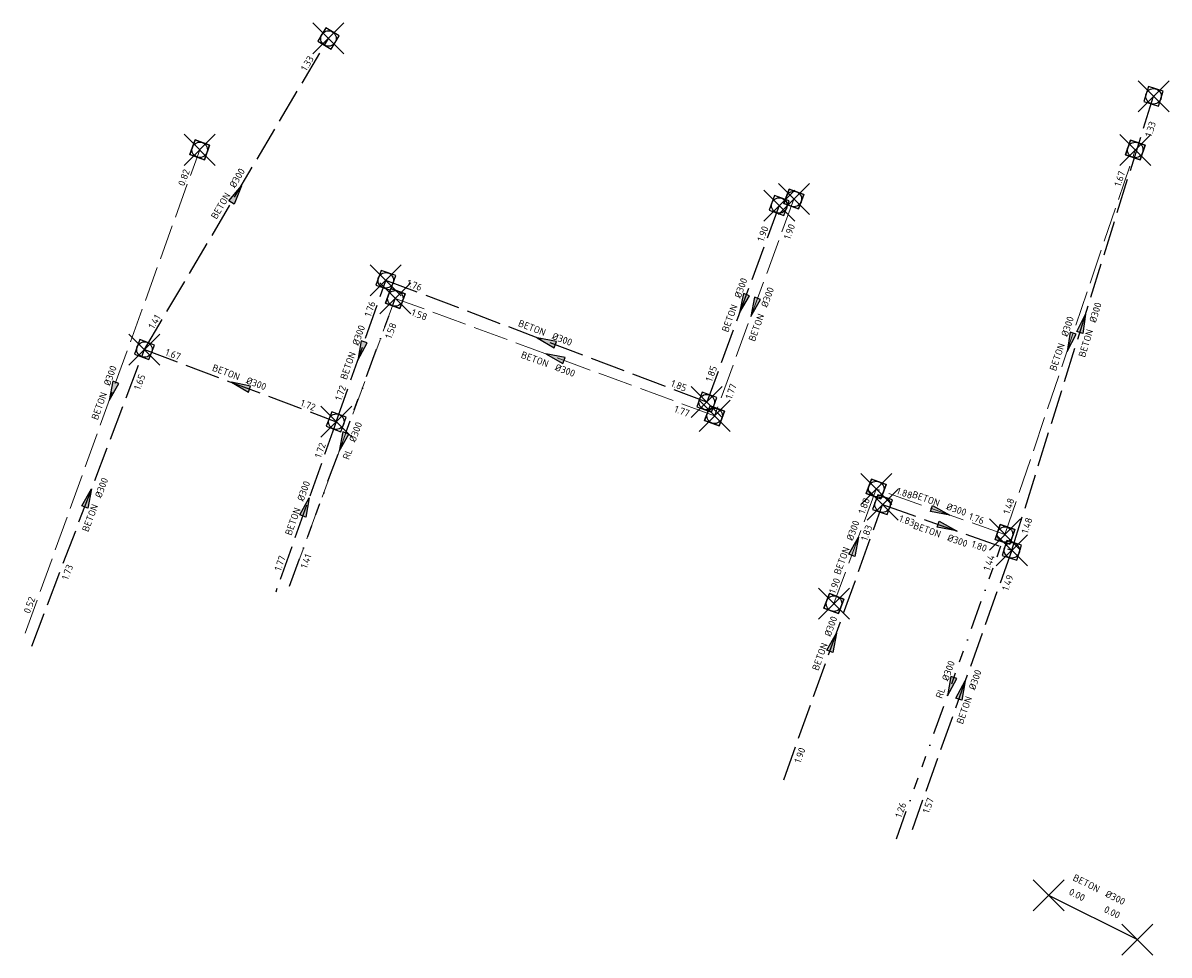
# Model space of a CAD drawing. Header units: metres. Extents: x 157108 to 159104, y 459683 to 461645.
# Tile 19 of 24: x 158855 to 159076, y 460880 to 461060. Entities that reach past the tile are written whole.
import ezdxf
from ezdxf.enums import TextEntityAlignment as Align
from ezdxf.lldxf.tags import DXFTag

# ---------------------------------------------------------------- set-up
doc = ezdxf.new("R2010")
doc.units = ezdxf.units.M
doc.header["$LTSCALE"] = 0.75
doc.header["$PDMODE"] = 3
doc.header["$PDSIZE"] = 3
for name, pattern in [('RI-DWA_BETON-SO', [11.4, 9, -2.4]), ('RI-HWA_BETON-SO', [11.4, 9, -2.4]), ('RI-LINING-SO', [28.5, 7.5, -3, 0, -3, 3, -3, 3, -3, 0, -3])]:
    doc.linetypes.add(name, pattern=pattern)
doc.layers.get('0').update_dxf_attribs({"lineweight": 25})
doc.layers.get('defpoints').update_dxf_attribs({"lineweight": 25})
for name, color, linetype, lineweight in [('B-OI-RI-DWA_RIOOLLEIDING_BETON_300-G', 42, 'RI-DWA_BETON-SO', 18), ('B-OI-RI-DWA_RIOOLPUT_INSPECTIEPUT-S', 42, 'Continuous', 25), ('B-OI-RI-DWA_STROOMRICHTING-S', 42, 'Continuous', 25), ('B-OI-RI-HWA_RIOOLPUT_INSPECTIEPUT-S', 151, 'Continuous', 25), ('B-OI-RI-HWA_STROOMRICHTING-S', 151, 'Continuous', 25)]:
    doc.layers.add(name, color=color, linetype=linetype, lineweight=lineweight)
for name, color, linetype in [('B-OI-RI-DWA_RIOOLLEIDING_RL_300-G', 42, 'RI-LINING-SO'), ('B-OI-RI-HWA_RIOOLLEIDING_BETON_300-G', 151, 'RI-HWA_BETON-SO'), ('B-OI-RI-PERSLEIDING_RIOOLLEIDING_BETON_300-G', 210, 'RI-PERS-SO'), ('B-OI-RI-PERSLEIDING_STROOMRICHTING-S', 210, 'Continuous')]:
    doc.layers.add(name, color=color, linetype=linetype)
doc.layers.add('inspectieput', color=7, linetype='Continuous', plot=False)
doc.layers.add('lozingsput', color=7, linetype='Continuous', plot=False)
doc.layers.get('0').freeze()
doc.styles.add('NLCS-ISO', font='isocpeur.ttf')
doc.styles.get("Standard").update_dxf_attribs({"font": 'txt.shx'})
tags = doc.linetypes.add('RI-PERS-SO', pattern='A,7,-2,["P",Standard,S=1.8,R=0,X=-0.5,Y=-0.9],-2,7,-2,[102,NLCS.SHX,S=1,R=180,X=0,Y=0],-2', length=22).pattern_tags.tags
tags[6] = DXFTag(74, 10)

# ---------------------------------------------------------------- blocks, each defined once
blk = doc.blocks.new('*U9')
at = {"ltscale": 0.1, "style": 'NLCS-ISO'}
for tag, p in [('MAT', (-1, 0.5)), ('BOBL', (-3.41, -3.24))]:
    blk.add_attdef(tag, text='', height=1.8, dxfattribs=at).set_placement(p, align=Align.BOTTOM_RIGHT)
for tag, p in [('DIA', (1, 0.5)), ('BOBR', (2.46, -3.24))]:
    blk.add_attdef(tag, text='', height=1.8, dxfattribs=at).set_placement(p, align=Align.BOTTOM_LEFT)
at = {"layer": 'defpoints', "ltscale": 0.1, "style": 'NLCS-ISO', "flags": 1}
blk.add_attdef('JVA', text='', height=1.8, dxfattribs=at).set_placement((0, -1), align=Align.TOP_CENTER)
blk = doc.blocks.new('*U49')
at = {"ltscale": 0.1}
blk.add_hatch(color=256, dxfattribs=at).paths.add_polyline_path([(-2.5, 0), (2.5, -0.83), (2.5, 0.83)])
at = {"ltscale": 0.1, "flags": 128}
blk.add_lwpolyline([(-2.5, 0), (2.5, -0.83), (2.5, 0.83)], close=True, dxfattribs=at)
at = {"ltscale": 0.1, "style": 'NLCS-ISO'}
for tag, p in [('BOBL', (-34.51, -3.24)), ('MAT', (-1, -3.74))]:
    blk.add_attdef(tag, text='', height=1.8, dxfattribs=at).set_placement(p, align=Align.BOTTOM_RIGHT)
for tag, p in [('DIA', (1, -3.74)), ('BOBR', (33.57, -3.22))]:
    blk.add_attdef(tag, text='', height=1.8, dxfattribs=at).set_placement(p, align=Align.BOTTOM_LEFT)
at = {"layer": 'defpoints', "ltscale": 0.1, "style": 'NLCS-ISO', "flags": 1}
blk.add_attdef('JVA', text='', height=1.8, dxfattribs=at).set_placement((0, -1), align=Align.TOP_CENTER)
blk = doc.blocks.new('*U50')
at = {"ltscale": 0.1}
blk.add_hatch(color=256, dxfattribs=at).paths.add_polyline_path([(-2.5, 0), (2.5, -0.83), (2.5, 0.83)])
at = {"ltscale": 0.1, "flags": 128}
blk.add_lwpolyline([(-2.5, 0), (2.5, -0.83), (2.5, 0.83)], close=True, dxfattribs=at)
at = {"ltscale": 0.1, "style": 'NLCS-ISO'}
for tag, p in [('BOBL', (-20.41, -3.24)), ('MAT', (-1, -3.74))]:
    blk.add_attdef(tag, text='', height=1.8, dxfattribs=at).set_placement(p, align=Align.BOTTOM_RIGHT)
for tag, p in [('DIA', (1, -3.74)), ('BOBR', (19.47, -3.23))]:
    blk.add_attdef(tag, text='', height=1.8, dxfattribs=at).set_placement(p, align=Align.BOTTOM_LEFT)
at = {"layer": 'defpoints', "ltscale": 0.1, "style": 'NLCS-ISO', "flags": 1}
blk.add_attdef('JVA', text='', height=1.8, dxfattribs=at).set_placement((0, -1), align=Align.TOP_CENTER)
blk = doc.blocks.new('*U71')
at = {"ltscale": 0.1}
blk.add_hatch(color=256, dxfattribs=at).paths.add_polyline_path([(2.5, 0), (-2.5, -0.83), (-2.5, 0.83)])
at = {"ltscale": 0.1, "flags": 128}
blk.add_lwpolyline([(2.5, 0), (-2.5, -0.83), (-2.5, 0.83)], close=True, dxfattribs=at)
at = {"ltscale": 0.1, "style": 'NLCS-ISO'}
for tag, p in [('BOBL', (-9.36, 0)), ('MAT', (-1, 0.5))]:
    blk.add_attdef(tag, text='', height=1.8, dxfattribs=at).set_placement(p, align=Align.BOTTOM_RIGHT)
for tag, p in [('DIA', (1, 0.5)), ('BOBR', (8.52, 0))]:
    blk.add_attdef(tag, text='', height=1.8, dxfattribs=at).set_placement(p, align=Align.BOTTOM_LEFT)
at = {"layer": 'defpoints', "ltscale": 0.1, "style": 'NLCS-ISO', "flags": 1}
blk.add_attdef('JVA', text='', height=1.8, dxfattribs=at).set_placement((0, -1), align=Align.TOP_CENTER)
blk = doc.blocks.new('*U95')
at = {"ltscale": 0.1}
blk.add_hatch(color=256, dxfattribs=at).paths.add_polyline_path([(-2.5, 0), (2.5, -0.83), (2.5, 0.83)])
at = {"ltscale": 0.1, "flags": 128}
blk.add_lwpolyline([(-2.5, 0), (2.5, -0.83), (2.5, 0.83)], close=True, dxfattribs=at)
at = {"ltscale": 0.1, "style": 'NLCS-ISO'}
for tag, p in [('BOBL', (-17.66, 0)), ('MAT', (-1, 0.5))]:
    blk.add_attdef(tag, text='', height=1.8, dxfattribs=at).set_placement(p, align=Align.BOTTOM_RIGHT)
for tag, p in [('DIA', (1, 0.5)), ('BOBR', (16.72, 0))]:
    blk.add_attdef(tag, text='', height=1.8, dxfattribs=at).set_placement(p, align=Align.BOTTOM_LEFT)
at = {"layer": 'defpoints', "ltscale": 0.1, "style": 'NLCS-ISO', "flags": 1}
blk.add_attdef('JVA', text='', height=1.8, dxfattribs=at).set_placement((0, -1), align=Align.TOP_CENTER)
blk = doc.blocks.new('*U116')
at = {"ltscale": 0.1}
blk.add_hatch(color=256, dxfattribs=at).paths.add_polyline_path([(2.5, 0), (-2.5, -0.83), (-2.5, 0.83)])
at = {"ltscale": 0.1, "flags": 128}
blk.add_lwpolyline([(2.5, 0), (-2.5, -0.83), (-2.5, 0.83)], close=True, dxfattribs=at)
at = {"ltscale": 0.1, "style": 'NLCS-ISO'}
for tag, p in [('BOBL', (-17.82, -3.24)), ('MAT', (-1, -3.74))]:
    blk.add_attdef(tag, text='', height=1.8, dxfattribs=at).set_placement(p, align=Align.BOTTOM_RIGHT)
for tag, p in [('DIA', (1, -3.74)), ('BOBR', (30.59, -3.23))]:
    blk.add_attdef(tag, text='', height=1.8, dxfattribs=at).set_placement(p, align=Align.BOTTOM_LEFT)
at = {"layer": 'defpoints', "ltscale": 0.1, "style": 'NLCS-ISO', "flags": 1}
blk.add_attdef('JVA', text='', height=1.8, dxfattribs=at).set_placement((0, -1), align=Align.TOP_CENTER)
blk = doc.blocks.new('*U119')
at = {"ltscale": 0.1}
blk.add_hatch(color=256, dxfattribs=at).paths.add_polyline_path([(2.5, 0), (-2.5, -0.83), (-2.5, 0.83)])
at = {"ltscale": 0.1, "flags": 128}
blk.add_lwpolyline([(2.5, 0), (-2.5, -0.83), (-2.5, 0.83)], close=True, dxfattribs=at)
at = {"ltscale": 0.1, "style": 'NLCS-ISO'}
for tag, p in [('BOBL', (-51.96, -3.24)), ('MAT', (-1, -3.74))]:
    blk.add_attdef(tag, text='', height=1.8, dxfattribs=at).set_placement(p, align=Align.BOTTOM_RIGHT)
for tag, p in [('DIA', (1, -3.74)), ('BOBR', (51.01, -3.21))]:
    blk.add_attdef(tag, text='', height=1.8, dxfattribs=at).set_placement(p, align=Align.BOTTOM_LEFT)
at = {"layer": 'defpoints', "ltscale": 0.1, "style": 'NLCS-ISO', "flags": 1}
blk.add_attdef('JVA', text='', height=1.8, dxfattribs=at).set_placement((0, -1), align=Align.TOP_CENTER)
blk = doc.blocks.new('*U140')
at = {"ltscale": 0.1}
blk.add_hatch(color=256, dxfattribs=at).paths.add_polyline_path([(-2.5, 0), (2.5, -0.83), (2.5, 0.83)])
at = {"ltscale": 0.1, "flags": 128}
blk.add_lwpolyline([(-2.5, 0), (2.5, -0.83), (2.5, 0.83)], close=True, dxfattribs=at)
at = {"ltscale": 0.1, "style": 'NLCS-ISO'}
for tag, p in [('BOBL', (-56.88, 0)), ('MAT', (-1, 0.5))]:
    blk.add_attdef(tag, text='', height=1.8, dxfattribs=at).set_placement(p, align=Align.BOTTOM_RIGHT)
for tag, p in [('DIA', (1, 0.5)), ('BOBR', (55.94, -0.03))]:
    blk.add_attdef(tag, text='', height=1.8, dxfattribs=at).set_placement(p, align=Align.BOTTOM_LEFT)
at = {"layer": 'defpoints', "ltscale": 0.1, "style": 'NLCS-ISO', "flags": 1}
blk.add_attdef('JVA', text='', height=1.8, dxfattribs=at).set_placement((0, -1), align=Align.TOP_CENTER)
blk = doc.blocks.new('*U141')
at = {"ltscale": 0.1}
blk.add_hatch(color=256, dxfattribs=at).paths.add_polyline_path([(-2.5, 0), (2.5, -0.83), (2.5, 0.83)])
at = {"ltscale": 0.1, "flags": 128}
blk.add_lwpolyline([(-2.5, 0), (2.5, -0.83), (2.5, 0.83)], close=True, dxfattribs=at)
at = {"ltscale": 0.1, "style": 'NLCS-ISO'}
for tag, p in [('BOBL', (-30.17, -3.24)), ('MAT', (-1, -3.74))]:
    blk.add_attdef(tag, text='', height=1.8, dxfattribs=at).set_placement(p, align=Align.BOTTOM_RIGHT)
for tag, p in [('DIA', (1, -3.74)), ('BOBR', (29.23, -3.23))]:
    blk.add_attdef(tag, text='', height=1.8, dxfattribs=at).set_placement(p, align=Align.BOTTOM_LEFT)
at = {"layer": 'defpoints', "ltscale": 0.1, "style": 'NLCS-ISO', "flags": 1}
blk.add_attdef('JVA', text='', height=1.8, dxfattribs=at).set_placement((0, -1), align=Align.TOP_CENTER)
blk = doc.blocks.new('*U142')
at = {"ltscale": 0.1}
blk.add_hatch(color=256, dxfattribs=at).paths.add_polyline_path([(-2.5, 0), (2.5, -0.83), (2.5, 0.83)])
at = {"ltscale": 0.1, "flags": 128}
blk.add_lwpolyline([(-2.5, 0), (2.5, -0.83), (2.5, 0.83)], close=True, dxfattribs=at)
at = {"ltscale": 0.1, "style": 'NLCS-ISO'}
for tag, p in [('BOBL', (-17.08, 0)), ('MAT', (-1, 0.5))]:
    blk.add_attdef(tag, text='', height=1.8, dxfattribs=at).set_placement(p, align=Align.BOTTOM_RIGHT)
for tag, p in [('DIA', (1, 0.5)), ('BOBR', (16.14, 0))]:
    blk.add_attdef(tag, text='', height=1.8, dxfattribs=at).set_placement(p, align=Align.BOTTOM_LEFT)
at = {"layer": 'defpoints', "ltscale": 0.1, "style": 'NLCS-ISO', "flags": 1}
blk.add_attdef('JVA', text='', height=1.8, dxfattribs=at).set_placement((0, -1), align=Align.TOP_CENTER)
blk = doc.blocks.new('*U145')
at = {"ltscale": 0.1}
blk.add_hatch(color=256, dxfattribs=at).paths.add_polyline_path([(2.5, 0), (-2.5, -0.83), (-2.5, 0.83)])
at = {"ltscale": 0.1, "flags": 128}
blk.add_lwpolyline([(2.5, 0), (-2.5, -0.83), (-2.5, 0.83)], close=True, dxfattribs=at)
at = {"ltscale": 0.1, "style": 'NLCS-ISO'}
for tag, p in [('BOBL', (-13.96, 0)), ('MAT', (-1, 0.5))]:
    blk.add_attdef(tag, text='', height=1.8, dxfattribs=at).set_placement(p, align=Align.BOTTOM_RIGHT)
for tag, p in [('DIA', (1, 0.5)), ('BOBR', (13.01, 0))]:
    blk.add_attdef(tag, text='', height=1.8, dxfattribs=at).set_placement(p, align=Align.BOTTOM_LEFT)
at = {"layer": 'defpoints', "ltscale": 0.1, "style": 'NLCS-ISO', "flags": 1}
blk.add_attdef('JVA', text='', height=1.8, dxfattribs=at).set_placement((0, -1), align=Align.TOP_CENTER)
blk = doc.blocks.new('*U146')
at = {"ltscale": 0.1}
blk.add_hatch(color=256, dxfattribs=at).paths.add_polyline_path([(-2.5, 0), (2.5, -0.83), (2.5, 0.83)])
at = {"ltscale": 0.1, "flags": 128}
blk.add_lwpolyline([(-2.5, 0), (2.5, -0.83), (2.5, 0.83)], close=True, dxfattribs=at)
at = {"ltscale": 0.1, "style": 'NLCS-ISO'}
for tag, p in [('BOBL', (-9.97, 0)), ('MAT', (-1, 0.5))]:
    blk.add_attdef(tag, text='', height=1.8, dxfattribs=at).set_placement(p, align=Align.BOTTOM_RIGHT)
for tag, p in [('DIA', (1, 0.5)), ('BOBR', (9.02, 0))]:
    blk.add_attdef(tag, text='', height=1.8, dxfattribs=at).set_placement(p, align=Align.BOTTOM_LEFT)
at = {"layer": 'defpoints', "ltscale": 0.1, "style": 'NLCS-ISO', "flags": 1}
blk.add_attdef('JVA', text='', height=1.8, dxfattribs=at).set_placement((0, -1), align=Align.TOP_CENTER)
blk = doc.blocks.new('*U210')
at = {"ltscale": 0.1}
blk.add_hatch(color=256, dxfattribs=at).paths.add_polyline_path([(2.5, 0), (-2.5, -0.83), (-2.5, 0.83)])
at = {"ltscale": 0.1, "flags": 128}
blk.add_lwpolyline([(2.5, 0), (-2.5, -0.83), (-2.5, 0.83)], close=True, dxfattribs=at)
at = {"ltscale": 0.1, "style": 'NLCS-ISO'}
for tag, p in [('BOBL', (-28.92, -3.24)), ('MAT', (-1, -3.74))]:
    blk.add_attdef(tag, text='', height=1.8, dxfattribs=at).set_placement(p, align=Align.BOTTOM_RIGHT)
for tag, p in [('DIA', (1, -3.74)), ('BOBR', (27.98, -3.23))]:
    blk.add_attdef(tag, text='', height=1.8, dxfattribs=at).set_placement(p, align=Align.BOTTOM_LEFT)
at = {"layer": 'defpoints', "ltscale": 0.1, "style": 'NLCS-ISO', "flags": 1}
blk.add_attdef('JVA', text='', height=1.8, dxfattribs=at).set_placement((0, -1), align=Align.TOP_CENTER)
blk = doc.blocks.new('*U211')
at = {"ltscale": 0.1}
blk.add_hatch(color=256, dxfattribs=at).paths.add_polyline_path([(2.5, 0), (-2.5, -0.83), (-2.5, 0.83)])
at = {"ltscale": 0.1, "flags": 128}
blk.add_lwpolyline([(2.5, 0), (-2.5, -0.83), (-2.5, 0.83)], close=True, dxfattribs=at)
at = {"ltscale": 0.1, "style": 'NLCS-ISO'}
for tag, p in [('BOBL', (-8.33, -3.24)), ('MAT', (-1, -3.74))]:
    blk.add_attdef(tag, text='', height=1.8, dxfattribs=at).set_placement(p, align=Align.BOTTOM_RIGHT)
for tag, p in [('DIA', (1, -3.74)), ('BOBR', (7.39, -3.24))]:
    blk.add_attdef(tag, text='', height=1.8, dxfattribs=at).set_placement(p, align=Align.BOTTOM_LEFT)
at = {"layer": 'defpoints', "ltscale": 0.1, "style": 'NLCS-ISO', "flags": 1}
blk.add_attdef('JVA', text='', height=1.8, dxfattribs=at).set_placement((0, -1), align=Align.TOP_CENTER)
blk = doc.blocks.new('*U215')
at = {"ltscale": 0.1}
blk.add_hatch(color=256, dxfattribs=at).paths.add_polyline_path([(2.5, 0), (-2.5, -0.83), (-2.5, 0.83)])
at = {"ltscale": 0.1, "flags": 128}
blk.add_lwpolyline([(2.5, 0), (-2.5, -0.83), (-2.5, 0.83)], close=True, dxfattribs=at)
at = {"ltscale": 0.1, "style": 'NLCS-ISO'}
for tag, p in [('BOBL', (-37.25, 0)), ('MAT', (-1, 0.5))]:
    blk.add_attdef(tag, text='', height=1.8, dxfattribs=at).set_placement(p, align=Align.BOTTOM_RIGHT)
for tag, p in [('DIA', (1, 0.5)), ('BOBR', (36.3, -0.02))]:
    blk.add_attdef(tag, text='', height=1.8, dxfattribs=at).set_placement(p, align=Align.BOTTOM_LEFT)
at = {"layer": 'defpoints', "ltscale": 0.1, "style": 'NLCS-ISO', "flags": 1}
blk.add_attdef('JVA', text='', height=1.8, dxfattribs=at).set_placement((0, -1), align=Align.TOP_CENTER)
blk = doc.blocks.new('*U259')
at = {"ltscale": 0.1}
blk.add_hatch(color=256, dxfattribs=at).paths.add_polyline_path([(-2.5, 0), (2.5, -0.83), (2.5, 0.83)])
at = {"ltscale": 0.1, "flags": 128}
blk.add_lwpolyline([(-2.5, 0), (2.5, -0.83), (2.5, 0.83)], close=True, dxfattribs=at)
at = {"ltscale": 0.1, "style": 'NLCS-ISO'}
for tag, p in [('BOBL', (-34.91, 0)), ('MAT', (-1, 0.5))]:
    blk.add_attdef(tag, text='', height=1.8, dxfattribs=at).set_placement(p, align=Align.BOTTOM_RIGHT)
for tag, p in [('DIA', (1, 0.5)), ('BOBR', (33.96, -0.02))]:
    blk.add_attdef(tag, text='', height=1.8, dxfattribs=at).set_placement(p, align=Align.BOTTOM_LEFT)
at = {"layer": 'defpoints', "ltscale": 0.1, "style": 'NLCS-ISO', "flags": 1}
blk.add_attdef('JVA', text='', height=1.8, dxfattribs=at).set_placement((0, -1), align=Align.TOP_CENTER)
blk = doc.blocks.new('*U268')
at = {"ltscale": 0.1}
blk.add_hatch(color=256, dxfattribs=at).paths.add_polyline_path([(-2.5, 0), (2.5, -0.83), (2.5, 0.83)])
at = {"ltscale": 0.1, "flags": 128}
blk.add_lwpolyline([(-2.5, 0), (2.5, -0.83), (2.5, 0.83)], close=True, dxfattribs=at)
at = {"ltscale": 0.1, "style": 'NLCS-ISO'}
for tag, p in [('BOBL', (-42.99, 0)), ('MAT', (-1, 0.5))]:
    blk.add_attdef(tag, text='', height=1.8, dxfattribs=at).set_placement(p, align=Align.BOTTOM_RIGHT)
for tag, p in [('DIA', (1, 0.5)), ('BOBR', (42.04, -0.02))]:
    blk.add_attdef(tag, text='', height=1.8, dxfattribs=at).set_placement(p, align=Align.BOTTOM_LEFT)
at = {"layer": 'defpoints', "ltscale": 0.1, "style": 'NLCS-ISO', "flags": 1}
blk.add_attdef('JVA', text='', height=1.8, dxfattribs=at).set_placement((0, -1), align=Align.TOP_CENTER)
blk = doc.blocks.new('*U269')
at = {"ltscale": 0.1}
blk.add_hatch(color=256, dxfattribs=at).paths.add_polyline_path([(2.5, 0), (-2.5, -0.83), (-2.5, 0.83)])
at = {"ltscale": 0.1, "flags": 128}
blk.add_lwpolyline([(2.5, 0), (-2.5, -0.83), (-2.5, 0.83)], close=True, dxfattribs=at)
at = {"ltscale": 0.1, "style": 'NLCS-ISO'}
for tag, p in [('BOBL', (-8.27, 0)), ('MAT', (-1, 0.5))]:
    blk.add_attdef(tag, text='', height=1.8, dxfattribs=at).set_placement(p, align=Align.BOTTOM_RIGHT)
for tag, p in [('DIA', (1, 0.5)), ('BOBR', (7.32, 0))]:
    blk.add_attdef(tag, text='', height=1.8, dxfattribs=at).set_placement(p, align=Align.BOTTOM_LEFT)
at = {"layer": 'defpoints', "ltscale": 0.1, "style": 'NLCS-ISO', "flags": 1}
blk.add_attdef('JVA', text='', height=1.8, dxfattribs=at).set_placement((0, -1), align=Align.TOP_CENTER)
blk = doc.blocks.new('*U270')
at = {"ltscale": 0.1}
blk.add_hatch(color=256, dxfattribs=at).paths.add_polyline_path([(-2.5, 0), (2.5, -0.83), (2.5, 0.83)])
at = {"ltscale": 0.1, "flags": 128}
blk.add_lwpolyline([(-2.5, 0), (2.5, -0.83), (2.5, 0.83)], close=True, dxfattribs=at)
at = {"ltscale": 0.1, "style": 'NLCS-ISO'}
for tag, p in [('BOBL', (-32.29, 0)), ('MAT', (-1, 0.5))]:
    blk.add_attdef(tag, text='', height=1.8, dxfattribs=at).set_placement(p, align=Align.BOTTOM_RIGHT)
for tag, p in [('DIA', (1, 0.5)), ('BOBR', (31.35, -0.01))]:
    blk.add_attdef(tag, text='', height=1.8, dxfattribs=at).set_placement(p, align=Align.BOTTOM_LEFT)
at = {"layer": 'defpoints', "ltscale": 0.1, "style": 'NLCS-ISO', "flags": 1}
blk.add_attdef('JVA', text='', height=1.8, dxfattribs=at).set_placement((0, -1), align=Align.TOP_CENTER)
blk = doc.blocks.new('*U272')
at = {"ltscale": 0.1}
blk.add_hatch(color=256, dxfattribs=at).paths.add_polyline_path([(2.5, 0), (-2.5, -0.83), (-2.5, 0.83)])
at = {"ltscale": 0.1, "flags": 128}
blk.add_lwpolyline([(2.5, 0), (-2.5, -0.83), (-2.5, 0.83)], close=True, dxfattribs=at)
at = {"ltscale": 0.1, "style": 'NLCS-ISO'}
for tag, p in [('MAT', (-1, 0.5)), ('BOBL', (-28.34, -3.24))]:
    blk.add_attdef(tag, text='', height=1.8, dxfattribs=at).set_placement(p, align=Align.BOTTOM_RIGHT)
for tag, p in [('DIA', (1, 0.5)), ('BOBR', (27.39, -0.01))]:
    blk.add_attdef(tag, text='', height=1.8, dxfattribs=at).set_placement(p, align=Align.BOTTOM_LEFT)
at = {"layer": 'defpoints', "ltscale": 0.1, "style": 'NLCS-ISO', "flags": 1}
blk.add_attdef('JVA', text='', height=1.8, dxfattribs=at).set_placement((0, -1), align=Align.TOP_CENTER)
blk = doc.blocks.new('B-SRI-PUT_DWA-SO')
at = {"flags": 128}
blk.add_lwpolyline([(-2, 2), (2, 2), (2, -2), (-2, -2)], close=True, dxfattribs=at)
at = {"lineweight": -3, "flags": 128}
blk.add_lwpolyline([(2, -2), (2, 2), (-2, 2), (-2, -2)], close=True, dxfattribs=at)
at = {"lineweight": -3}
blk.add_circle((0, 0), 2, dxfattribs=at)
blk = doc.blocks.new('B-SRI-PUT_HWA-SO')
at = {"lineweight": -3, "flags": 128}
blk.add_lwpolyline([(-2, -2), (2, -2), (2, 2), (-2, 2)], close=True, dxfattribs=at)
at = {"lineweight": -3}
blk.add_circle((0, 0), 2, dxfattribs=at)

msp = doc.modelspace()

# ---------------------------------------------------------------- linework, layer by layer
at = {"layer": 'B-OI-RI-DWA_RIOOLLEIDING_BETON_300-G'}
for p, q in [((158855.2, 460942.38), (158888.94, 461035.81)), ((159044.63, 460961.45), (159069.81, 461035.78)), ((159003.81, 461026.3), (158988.49, 460984.39)), ((158926.76, 461007.09), (158906.29, 460951.48)), ((158988.49, 460984.39), (158926.76, 461007.09)), ((159019.74, 460970.24), (159011.56, 460948.09)), ((159044.63, 460961.45), (159019.74, 460970.24))]:
    msp.add_line(p, q, dxfattribs=at)
at = {"layer": 'B-OI-RI-DWA_RIOOLLEIDING_RL_300-G'}
for p, q in [((158906.29, 460951.48), (158926.76, 461007.09)), ((159023.64, 460902.64), (159044.63, 460961.45))]:
    msp.add_line(p, q, dxfattribs=at)
at = {"layer": 'B-OI-RI-HWA_RIOOLLEIDING_BETON_300-G'}
for p, q in [((158878.26, 460997.2), (158913.83, 461057.34)), ((159045.95, 460958.39), (159073.35, 461046.16)), ((159000.98, 461025.04), (158986.97, 460987.04)), ((158915.35, 460983.25), (158924.92, 461010.58)), ((158986.97, 460987.04), (158924.92, 461010.58)), ((158856.49, 460939.89), (158878.26, 460997.2)), ((158878.26, 460997.2), (158915.35, 460983.25)), ((158915.35, 460983.25), (158903.63, 460950.33)), ((159001.84, 460914.05), (159020.96, 460967.22)), ((159020.96, 460967.22), (159045.95, 460958.39)), ((159045.95, 460958.39), (159026.66, 460904.34))]:
    msp.add_line(p, q, dxfattribs=at)
at = {"layer": 'B-OI-RI-PERSLEIDING_RIOOLLEIDING_BETON_300-G'}
msp.add_line((159070.2, 460883.14), (159053.1, 460891.68), dxfattribs=at)
at = {"layer": 'inspectieput'}
for p in [(158913.83, 461057.34), (159073.35, 461046.16), (158888.94, 461035.81), (159069.81, 461035.78), (159003.81, 461026.3), (159000.98, 461025.04), (158924.92, 461010.58), (158926.76, 461007.09), (158878.26, 460997.2), (158986.97, 460987.04), (158988.49, 460984.39), (158915.35, 460983.25), (159019.74, 460970.24), (159020.96, 460967.22), (159044.63, 460961.45), (159045.95, 460958.39), (159011.56, 460948.09), (159053.1, 460891.68)]:
    msp.add_point(p, dxfattribs=at)
at = {"layer": 'lozingsput'}
msp.add_point((159070.2, 460883.14), dxfattribs=at)

# ---------------------------------------------------------------- block references
at = {"layer": 'B-OI-RI-DWA_RIOOLPUT_INSPECTIEPUT-S', "xscale": 0.75, "yscale": 0.75, "zscale": 0.75}
for p, rotation in [((158888.94, 461035.81), 250.1406865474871), ((159069.81, 461035.78), 251.2880390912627), ((159003.81, 461026.3), 249.9197080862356), ((158926.76, 461007.09), 339.8062859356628), ((158988.49, 460984.39), 159.8062859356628), ((159019.74, 460970.24), 249.7406390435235), ((159044.63, 460961.45), 71.28803909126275), ((159011.56, 460948.09), 69.74063904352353)]:
    msp.add_blockref('B-SRI-PUT_DWA-SO', p, dxfattribs=dict(at, rotation=rotation))
at = {"layer": 'B-OI-RI-DWA_STROOMRICHTING-S', "xscale": 0.75, "yscale": 0.75, "zscale": 0.75}
for name, p, rotation, values in [('*U140', (158872.07, 460989.09), 70.14068654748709, {'MAT': 'BETON', 'DIA': '%%c300', 'BOBL': '0.52', 'BOBR': '0.82'}), ('*U268', (159057.22, 460998.61), 71.28803909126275, {'MAT': 'BETON', 'DIA': '%%c300', 'BOBL': '1.48', 'BOBR': '1.67'}), ('*U50', (158996.15, 461005.35), 69.91970808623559, {'MAT': 'BETON', 'DIA': '%%c300', 'BOBL': '1.77', 'BOBR': '1.90'}), ('*U49', (158957.62, 460995.74), 339.8062859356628, {'MAT': 'BETON', 'DIA': '%%c300', 'BOBL': '1.58', 'BOBR': '1.77'}), ('*U141', (158916.52, 460979.29), 69.79189920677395, {'MAT': 'RL', 'DIA': '%%c300', 'BOBL': '1.41', 'BOBR': '1.58'}), ('*U269', (159032.18, 460965.84), 340.5343270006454, {'MAT': 'BETON', 'DIA': '%%c300', 'BOBL': '1.88', 'BOBR': '1.76'}), ('*U71', (159015.65, 460959.16), 69.74063904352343, {'MAT': 'BETON', 'DIA': '%%c300', 'BOBL': '1.90', 'BOBR': '1.88'}), ('*U270', (159034.13, 460932.04), 70.35271824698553, {'MAT': 'RL', 'DIA': '%%c300', 'BOBL': '1.26', 'BOBR': '1.44'})]:
    msp.add_blockref(name, p, dxfattribs=dict(at, rotation=rotation)).add_auto_attribs(values)
at = {"layer": 'B-OI-RI-HWA_RIOOLPUT_INSPECTIEPUT-S', "xscale": 0.75, "yscale": 0.75, "zscale": 0.75}
for p, rotation in [((158913.83, 461057.34), 239.3986325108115), ((159073.35, 461046.16), 252.6635215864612), ((159000.98, 461025.04), 249.7696215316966), ((158924.92, 461010.58), 250.7035113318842), ((158878.26, 460997.2), 249.2018926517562), ((158986.97, 460987.04), 69.76962153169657), ((158915.35, 460983.25), 159.3865945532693), ((159020.96, 460967.22), 340.5349060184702), ((159045.95, 460958.39), 72.66352158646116)]:
    msp.add_blockref('B-SRI-PUT_HWA-SO', p, dxfattribs=dict(at, rotation=rotation))
at = {"layer": 'B-OI-RI-HWA_STROOMRICHTING-S', "xscale": 0.75, "yscale": 0.75, "zscale": 0.75}
for name, p, rotation, values in [('*U215', (158896.04, 461027.27), 59.39863251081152, {'MAT': 'BETON', 'DIA': '%%c300', 'BOBL': '1.41', 'BOBR': '1.33'}), ('*U119', (159059.65, 461002.28), 72.66352158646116, {'MAT': 'BETON', 'DIA': '%%c300', 'BOBL': '1.48', 'BOBR': '1.33'}), ('*U95', (158993.98, 461006.04), 69.76962153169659, {'MAT': 'BETON', 'DIA': '%%c300', 'BOBL': '1.85', 'BOBR': '1.90'}), ('*U259', (158955.95, 460998.81), 339.2216493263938, {'MAT': 'BETON', 'DIA': '%%c300', 'BOBL': '1.76', 'BOBR': '1.85'}), ('*U146', (158920.14, 460996.91), 70.7035113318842, {'MAT': 'BETON', 'DIA': '%%c300', 'BOBL': '1.72', 'BOBR': '1.76'}), ('*U142', (158896.81, 460990.22), 339.3865945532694, {'MAT': 'BETON', 'DIA': '%%c300', 'BOBL': '1.67', 'BOBR': '1.72'}), ('*U116', (158867.37, 460968.54), 69.20189265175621, {'MAT': 'BETON', 'DIA': '%%c300', 'BOBL': '1.73', 'BOBR': '1.65'}), ('*U145', (158909.49, 460966.79), 70.39161664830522, {'MAT': 'BETON', 'DIA': '%%c300', 'BOBL': '1.77', 'BOBR': '1.72'}), ('*U211', (159033.46, 460962.81), 340.5349060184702, {'MAT': 'BETON', 'DIA': '%%c300', 'BOBL': '1.83', 'BOBR': '1.80'}), ('*U272', (159011.4, 460940.64), 70.22150059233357, {'MAT': 'BETON', 'DIA': '%%c300', 'BOBL': '1.90', 'BOBR': '1.83'}), ('*U210', (159036.31, 460931.37), 70.35228739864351, {'MAT': 'BETON', 'DIA': '%%c300', 'BOBL': '1.57', 'BOBR': '1.49'})]:
    msp.add_blockref(name, p, dxfattribs=dict(at, rotation=rotation)).add_auto_attribs(values)
at = {"layer": 'B-OI-RI-PERSLEIDING_STROOMRICHTING-S', "xscale": 0.7500000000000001, "yscale": 0.7500000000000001, "zscale": 0.7500000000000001, "rotation": 333.4644385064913}
msp.add_blockref('*U9', (159062.87, 460891.16), dxfattribs=at).add_auto_attribs({'MAT': 'BETON', 'DIA': '%%c300', 'BOBL': '0.00', 'BOBR': '0.00'})

doc.saveas('drawing.dxf')
